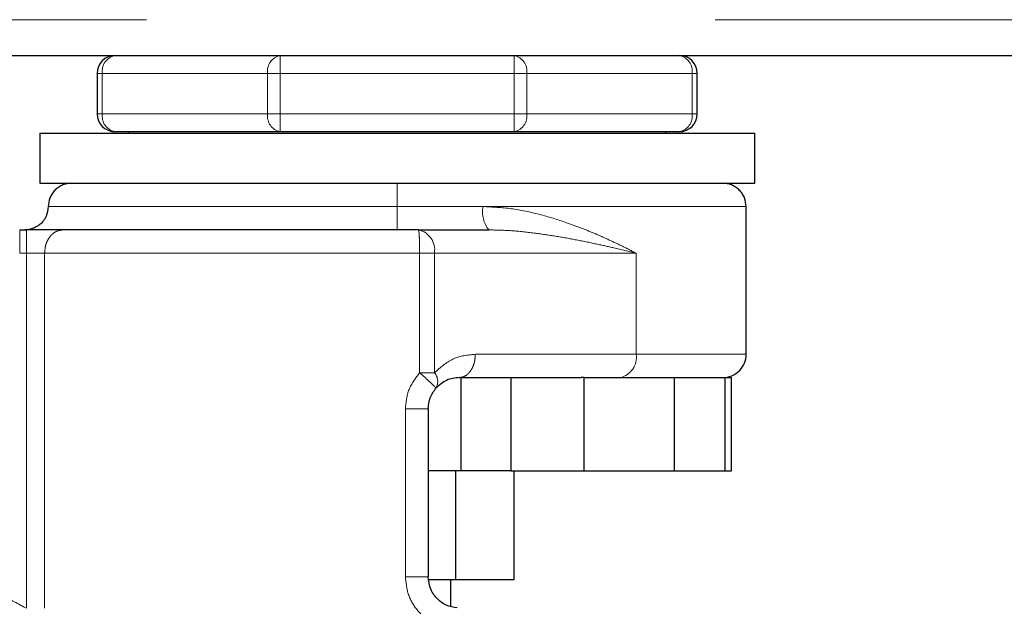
# Model space of a CAD drawing. Header units: millimetres. Extents: x 27 to 261, y 60 to 147.
# Tile 5 of 75: x 40.64 to 42.84, y 61.67 to 62.97. Entities that reach past the tile are written whole.
import ezdxf

# ---------------------------------------------------------------- set-up
doc = ezdxf.new("R2010")
doc.units = ezdxf.units.MM
doc.linetypes.add('PHANTOM', pattern=[12.7, 6.35, -1.27, 1.27, -1.27, 1.27, -1.27])

msp = doc.modelspace()

# ---------------------------------------------------------------- linework, layer by layer
at = {"color": 8, "linetype": 'PHANTOM', "lineweight": 18}
for p, q in [((29.4918, 62.9746), (68.3618, 62.9746)), ((41.2209, 62.8546), (41.2209, 62.8946)), ((41.7428, 62.8946), (41.7428, 62.8546)), ((40.8235, 62.8546), (40.8118, 62.8546)), ((40.8235, 62.8546), (41.1926, 62.8546)), ((40.8235, 62.7646), (40.8235, 62.8546)), ((41.1926, 62.8546), (41.1926, 62.7646)), ((41.2209, 62.8546), (41.1926, 62.8546)), ((41.2209, 62.7646), (41.2209, 62.8546)), ((41.2209, 62.8546), (41.7428, 62.8546)), ((41.7428, 62.8546), (41.7428, 62.7646)), ((41.7711, 62.8546), (41.7428, 62.8546)), ((41.7711, 62.7646), (41.7711, 62.8546)), ((41.7711, 62.8546), (42.1401, 62.8546)), ((42.1401, 62.8546), (42.1401, 62.7646)), ((42.1518, 62.8546), (42.1401, 62.8546)), ((40.8235, 62.7646), (40.8118, 62.7646)), ((40.8235, 62.7646), (41.1926, 62.7646)), ((41.2209, 62.7646), (41.1926, 62.7646)), ((41.2209, 62.7246), (41.2209, 62.7646)), ((41.2209, 62.7646), (41.7428, 62.7646)), ((41.7428, 62.7646), (41.7428, 62.7246)), ((41.7711, 62.7646), (41.7428, 62.7646)), ((41.7711, 62.7646), (42.1401, 62.7646)), ((42.1518, 62.7646), (42.1401, 62.7646)), ((40.7028, 62.5575), (41.4818, 62.5575)), ((41.4818, 62.5575), (41.6735, 62.5575)), ((41.6735, 62.5575), (42.2609, 62.5575)), ((40.639, 62.4534), (40.639, 62.5055)), ((40.6539, 62.5055), (40.6539, 62.4534)), ((40.6539, 62.4534), (40.639, 62.4534)), ((40.6539, 62.4534), (40.6539, 61.6608)), ((40.6946, 62.4534), (40.6539, 62.4534)), ((40.6946, 62.4534), (41.5319, 62.4534)), ((40.6946, 61.6608), (40.6946, 62.4534)), ((41.5319, 62.4534), (41.5319, 62.1865)), ((41.5319, 62.4534), (41.565, 62.4534)), ((41.565, 62.4534), (41.565, 62.1865)), ((41.565, 62.4534), (42.0154, 62.4534)), ((42.0154, 62.4534), (42.0154, 62.2279)), ((42.0154, 62.2279), (41.6563, 62.2279)), ((42.2609, 62.2279), (42.0154, 62.2279)), ((41.565, 62.1865), (41.5319, 62.1865)), ((41.5001, 62.1064), (41.5001, 61.731)), ((41.5001, 62.1064), (41.5512, 62.1064)), ((41.5512, 61.731), (41.5001, 61.731))]:
    msp.add_line(p, q, dxfattribs=at)
at = {"color": 7, "linetype": 'Continuous', "lineweight": 25}
for p, q in [((29.4918, 62.8946), (41.1509, 62.8946)), ((41.1509, 62.8946), (41.2209, 62.8946)), ((41.2209, 62.8946), (41.7428, 62.8946)), ((41.7428, 62.8946), (41.8128, 62.8946)), ((41.8128, 62.8946), (63.4709, 62.8946)), ((40.8118, 62.8546), (40.8118, 62.7646)), ((42.1518, 62.7646), (42.1518, 62.8546)), ((40.6837, 62.7212), (40.6837, 62.6096)), ((40.6837, 62.7212), (42.2799, 62.7212)), ((41.2209, 62.7246), (40.8518, 62.7246)), ((40.8818, 62.7246), (40.8818, 62.7212)), ((41.7428, 62.7246), (41.2209, 62.7246)), ((42.1118, 62.7246), (41.7428, 62.7246)), ((42.0818, 62.7212), (42.0818, 62.7246)), ((42.2799, 62.6096), (42.2799, 62.7212)), ((40.6837, 62.6096), (42.2799, 62.6096)), ((42.2609, 62.2279), (42.2609, 62.5575)), ((40.639, 62.5055), (40.6539, 62.5055)), ((41.5293, 62.5055), (41.6863, 62.5055)), ((41.6206, 62.1758), (41.8924, 62.1758)), ((41.6241, 62.1758), (41.6241, 61.9676)), ((41.7353, 62.1758), (41.7353, 61.9676)), ((41.8991, 62.1758), (41.8924, 62.1758)), ((41.8991, 61.9676), (41.8991, 62.1758)), ((41.8991, 62.1758), (42.1003, 62.1758)), ((42.1003, 62.1758), (42.1003, 61.9676)), ((42.1947, 62.1758), (42.2142, 62.1758)), ((42.2142, 61.9676), (42.2142, 62.1758)), ((42.2142, 62.1758), (42.2279, 62.1758)), ((42.2279, 61.9676), (42.2279, 62.1758)), ((41.5512, 62.1064), (41.5512, 61.731)), ((41.6241, 61.9676), (41.5512, 61.9676)), ((41.612, 61.9676), (41.612, 61.7247)), ((41.7353, 61.9676), (41.6241, 61.9676)), ((41.7353, 61.9676), (41.8991, 61.9676)), ((41.7423, 61.9676), (41.7423, 61.7247)), ((41.8991, 61.9676), (42.1003, 61.9676)), ((42.1003, 61.9676), (42.2142, 61.9676)), ((42.2142, 61.9676), (42.2279, 61.9676)), ((41.612, 61.7247), (41.5524, 61.7247)), ((41.6018, 61.6654), (41.6018, 61.7247)), ((41.7423, 61.7247), (41.612, 61.7247))]:
    msp.add_line(p, q, dxfattribs=at)
for centre, radius, start, end in [((40.8518, 62.8546), 0.04, 90, 180), ((42.1118, 62.8546), 0.04, 0, 90), ((40.8518, 62.7646), 0.04, 180, 270), ((42.1118, 62.7646), 0.04, 270, 360), ((42.2088, 62.2279), 0.0521, 270, 0.0001), ((40.3887, 61.2146), 0.72, 105.8112, 311.2516)]:
    msp.add_arc(centre, radius, start, end, dxfattribs=at)
at = {"color": 8, "linetype": 'PHANTOM', "lineweight": 18}
for centre, radius, start, end in [((40.8589, 62.8596), 0.0357, 101.4202, 188.0501), ((41.2279, 62.8596), 0.0357, 101.4228, 188.0497), ((41.7357, 62.8596), 0.0357, 351.9503, 78.5772), ((42.1048, 62.8596), 0.0357, 351.9499, 78.5798), ((40.8589, 62.7596), 0.0357, 171.95, 258.5798), ((41.2279, 62.7596), 0.0357, 171.9503, 258.5772), ((41.7357, 62.7596), 0.0357, 281.4228, 8.0497), ((42.1048, 62.7596), 0.0357, 281.4202, 8.05), ((41.736, 62.5453), 0.0637, 168.9326, 218.7099), ((41.5192, 62.4604), 0.0463, 351.4111, 77.4046), ((41.9696, 62.221), 0.0463, 282.5958, 8.5904), ((41.542, 62.1668), 0.0303, 331.0487, 40.5465)]:
    msp.add_arc(centre, radius, start, end, dxfattribs=at)
at = {"color": 7, "linetype": 'Continuous', "lineweight": 25}
for points, knots in [([(40.7548, 62.6096), (40.7483, 62.6089), (40.7382, 62.6078), (40.7261, 62.6013), (40.7178, 62.5946), (40.711, 62.5863), (40.7046, 62.5742), (40.7035, 62.5641), (40.7028, 62.5575)], [0, 0, 0, 0, 0.239463, 0.368368, 0.499999, 0.631642, 0.760547, 1, 1, 1, 1]), ([(42.2609, 62.5575), (42.2602, 62.5641), (42.2591, 62.5742), (42.2526, 62.5863), (42.2459, 62.5946), (42.2375, 62.6013), (42.2254, 62.6078), (42.2154, 62.6089), (42.2088, 62.6096)], [0, 0, 0, 0, 0.239453, 0.368358, 0.500001, 0.631632, 0.760537, 1, 1, 1, 1]), ([(40.7028, 62.5575), (40.7019, 62.5502), (40.7, 62.5348), (40.6859, 62.5174), (40.6684, 62.5072), (40.6565, 62.506), (40.6507, 62.5055)], [0, 0, 0, 0, 0.270263, 0.56243, 0.789736, 1, 1, 1, 1]), ([(40.7353, 62.5055), (40.7302, 62.5055), (40.7197, 62.5055), (40.6994, 62.5055), (40.6772, 62.5055), (40.6616, 62.5055), (40.6539, 62.5055)], [0, 0, 0, 0, 0.2468179, 0.5000019, 0.753175, 1, 1, 1, 1]), ([(41.5293, 62.5055), (41.4925, 62.5055), (41.4182, 62.5055), (41.3064, 62.5055), (41.1956, 62.5055), (41.0881, 62.5055), (40.9862, 62.5055), (40.8924, 62.5055), (40.8074, 62.5055), (40.7592, 62.5055), (40.7353, 62.5055)], [0, 0, 0, 0, 0.12192, 0.246443, 0.372762, 0.5, 0.627237, 0.753557, 0.878079, 1, 1, 1, 1]), ([(41.6206, 62.1758), (41.6109, 62.175), (41.5927, 62.1734), (41.5762, 62.159), (41.5684, 62.1522)], [0, 0, 0, 0, 0.533302, 1, 1, 1, 1]), ([(42.0865, 62.1758), (42.103, 62.1758), (42.1361, 62.1758), (42.1726, 62.1758), (42.1874, 62.1758), (42.1947, 62.1758)], [0, 0, 0, 0, 0.333231, 0.667333, 1, 1, 1, 1]), ([(41.5512, 62.1064), (41.552, 62.1148), (41.5536, 62.1317), (41.5635, 62.1454), (41.5684, 62.1522)], [0, 0, 0, 0, 0.499968, 1, 1, 1, 1]), ([(41.616, 61.6617), (41.6074, 61.6632), (41.5904, 61.6662), (41.569, 61.6824), (41.5541, 61.7048), (41.5522, 61.7222), (41.5512, 61.731)], [0, 0, 0, 0, 0.2520736, 0.5017329, 0.7505763, 1, 1, 1, 1])]:
    msp.add_open_spline(points, degree=3, knots=knots, dxfattribs=at)
at = {"color": 8, "linetype": 'PHANTOM', "lineweight": 18}
for points, knots in [([(41.4818, 62.6096), (41.4818, 62.6087), (41.4818, 62.6068), (41.4818, 62.5927), (41.4818, 62.5752), (41.4818, 62.5633), (41.4818, 62.5575)], [0, 0, 0, 0, 0.270261, 0.56243, 0.789736, 1, 1, 1, 1]), ([(41.4818, 62.5575), (41.4818, 62.551), (41.4818, 62.5409), (41.4818, 62.5288), (41.4818, 62.5205), (41.4818, 62.5138), (41.4818, 62.5073), (41.4818, 62.5062), (41.4818, 62.5055)], [0, 0, 0, 0, 0.239457, 0.368361, 0.5, 0.631639, 0.760543, 1, 1, 1, 1]), ([(42.0154, 62.4534), (42.0053, 62.4586), (41.986, 62.4685), (41.9558, 62.4828), (41.9252, 62.4964), (41.8933, 62.5095), (41.8518, 62.5248), (41.8001, 62.5406), (41.7377, 62.5543), (41.6946, 62.5565), (41.6735, 62.5575)], [0, 0, 0, 0, 0.107146, 0.204006, 0.302615, 0.401256, 0.499784, 0.672476, 0.839556, 1, 1, 1, 1]), ([(40.7353, 62.5055), (40.7302, 62.5048), (40.7223, 62.5037), (40.7129, 62.4972), (40.7063, 62.4905), (40.7011, 62.4822), (40.696, 62.4701), (40.6952, 62.46), (40.6946, 62.4534)], [0, 0, 0, 0, 0.239459, 0.368364, 0.499999, 0.631642, 0.760543, 1, 1, 1, 1]), ([(41.5319, 62.4534), (41.5319, 62.46), (41.5318, 62.4701), (41.5315, 62.4822), (41.5312, 62.4905), (41.5307, 62.4972), (41.5301, 62.5037), (41.5296, 62.5048), (41.5293, 62.5055)], [0, 0, 0, 0, 0.239457, 0.36836, 0.499999, 0.631639, 0.760543, 1, 1, 1, 1]), ([(41.6863, 62.5055), (41.7022, 62.5051), (41.7356, 62.5043), (41.7842, 62.4991), (41.8328, 62.4921), (41.8799, 62.4837), (41.9243, 62.4746), (41.9698, 62.4644), (41.9989, 62.4574), (42.0154, 62.4534)], [0, 0, 0, 0, 0.131763, 0.277312, 0.418174, 0.560579, 0.706891, 0.834346, 1, 1, 1, 1]), ([(41.6563, 62.2279), (41.6391, 62.2262), (41.6061, 62.223), (41.5783, 62.1983), (41.565, 62.1865)], [0, 0, 0, 0, 0.5201092, 1, 1, 1, 1]), ([(41.6206, 62.1758), (41.6251, 62.1765), (41.632, 62.1776), (41.6403, 62.1841), (41.646, 62.1908), (41.6506, 62.1992), (41.6551, 62.2113), (41.6558, 62.2213), (41.6563, 62.2279)], [0, 0, 0, 0, 0.239458, 0.368358, 0.5, 0.631637, 0.760541, 1, 1, 1, 1]), ([(41.5319, 62.1865), (41.5228, 62.1746), (41.5046, 62.1509), (41.5016, 62.1212), (41.5001, 62.1064)], [0, 0, 0, 0, 0.503143, 1, 1, 1, 1]), ([(41.5684, 62.1522), (41.5681, 62.1528), (41.5673, 62.1541), (41.559, 62.1621), (41.5466, 62.1735), (41.5367, 62.1823), (41.5319, 62.1865)], [0, 0, 0, 0, 0.240584, 0.5, 0.75941, 1, 1, 1, 1]), ([(40.1761, 61.6881), (40.1948, 61.6958), (40.2326, 61.7112), (40.2928, 61.7259), (40.3551, 61.7339), (40.4184, 61.7341), (40.4812, 61.7267), (40.5422, 61.7117), (40.6004, 61.6903), (40.6362, 61.6706), (40.6539, 61.6608)], [0, 0, 0, 0, 0.121854, 0.246364, 0.372713, 0.5, 0.627287, 0.753636, 0.878146, 1, 1, 1, 1]), ([(41.5001, 61.731), (41.5015, 61.7173), (41.5044, 61.6899), (41.5263, 61.6542), (41.5575, 61.6265), (41.5834, 61.6177), (41.5963, 61.6134)], [0, 0, 0, 0, 0.250318, 0.500045, 0.750023, 1, 1, 1, 1])]:
    msp.add_open_spline(points, degree=3, knots=knots, dxfattribs=at)

doc.saveas('drawing.dxf')
